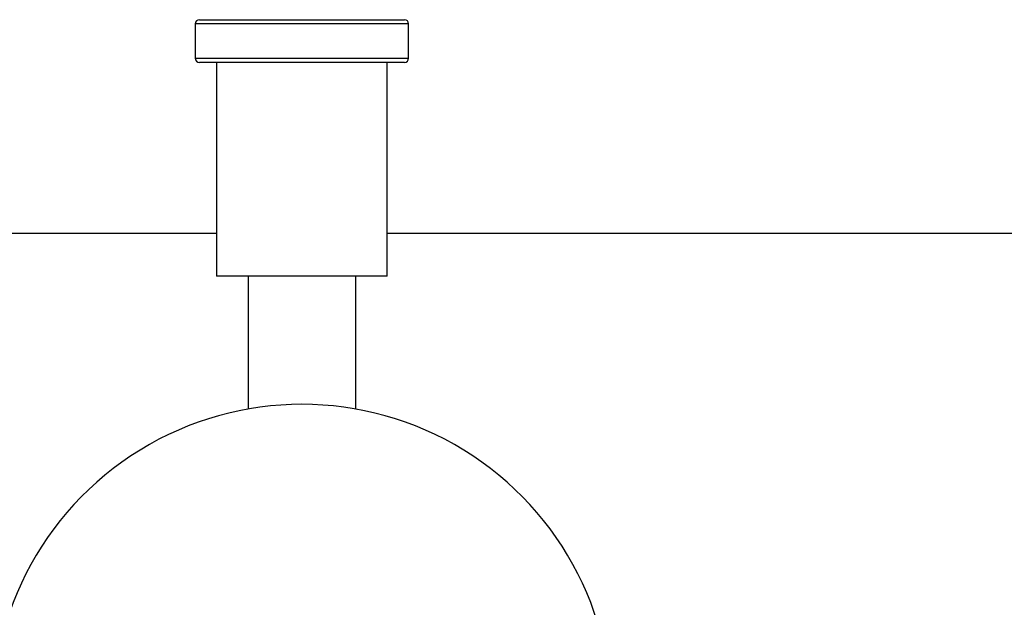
# Model space of a CAD drawing. Header units: millimetres. Extents: x 5307.743 to 5308.023, y 719.539 to 719.604.
# Tile 5 of 6: x 5307.837 to 5307.883, y 719.576 to 719.604. Entities that reach past the tile are written whole.
import ezdxf

# ---------------------------------------------------------------- set-up
doc = ezdxf.new("R2010")
doc.units = ezdxf.units.MM
doc.layers.add('SANINDUSA', color=3, linetype='Continuous')

msp = doc.modelspace()

# ---------------------------------------------------------------- linework, layer by layer
at = {"layer": 'SANINDUSA'}
for p, q in [((5307.854845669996, 719.603714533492), (5307.84484567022, 719.603714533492)), ((5307.84504566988, 719.6039145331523), (5307.854645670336, 719.6039145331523)), ((5307.84484567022, 719.6021145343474), (5307.854053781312, 719.6021145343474)), ((5307.853885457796, 719.6019145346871), (5307.84504566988, 719.6019145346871)), ((5307.854645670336, 719.6019145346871), (5307.853885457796, 719.6019145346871)), ((5307.854053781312, 719.6021145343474), (5307.854845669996, 719.6021145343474)), ((5307.853212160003, 719.5919145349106), (5307.845845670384, 719.5919145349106)), ((5307.853845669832, 719.5919145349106), (5307.853212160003, 719.5919145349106))]:
    msp.add_line(p, q, dxfattribs=at)
for centre, radius, start, end in [((5307.845045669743, 719.6037145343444), 0.0002000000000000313, 90, 180), ((5307.854645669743, 719.6037145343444), 0.0002000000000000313, 0, 90), ((5307.845045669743, 719.6021145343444), 0.0002000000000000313, 180, 270), ((5307.854645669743, 719.6021145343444), 0.0002000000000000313, 270, 0), ((5307.849845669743, 719.5714145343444), 0.01450000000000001, 355.4379019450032, 184.5620980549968)]:
    msp.add_arc(centre, radius, start, end, dxfattribs=at)
for points in [[(5307.84484567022, 719.603714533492), (5307.84484567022, 719.6021145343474)], [(5307.854845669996, 719.6021145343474), (5307.854845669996, 719.603714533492)], [(5307.845845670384, 719.6019145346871), (5307.845845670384, 719.5919145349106)], [(5307.853845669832, 719.5919145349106), (5307.853845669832, 719.6019145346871)], [(5307.845845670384, 719.5939145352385), (5307.751345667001, 719.5939145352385)], [(5307.990845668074, 719.5939145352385), (5307.853845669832, 719.5939145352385)], [(5307.847325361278, 719.5919145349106), (5307.847325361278, 719.5856938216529)], [(5307.852365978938, 719.5856938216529), (5307.852365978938, 719.5919145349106)]]:
    msp.add_open_spline(points, degree=1, dxfattribs=at)

doc.saveas('drawing.dxf')
